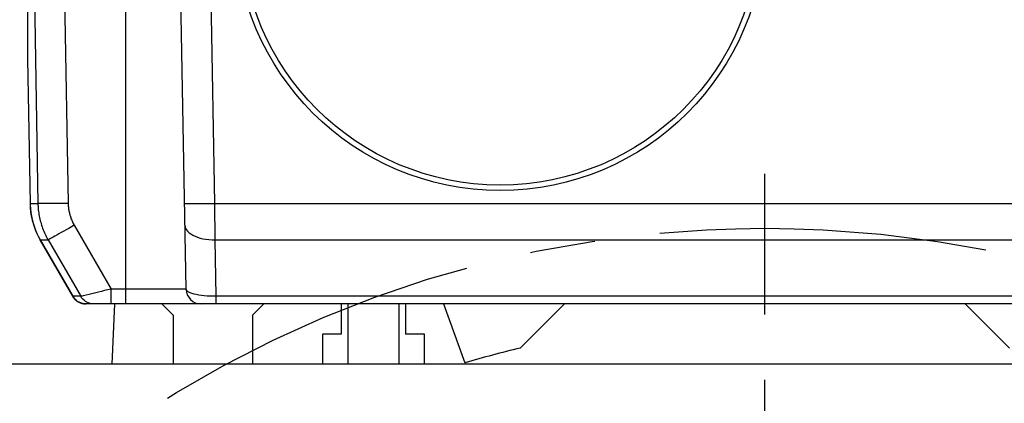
# Model space of a CAD drawing. Header units: millimetres. Extents: x 0 to 420, y 0 to 297.
# Tile 48 of 56: x 303 to 329, y 202 to 212. Entities that reach past the tile are written whole.
import ezdxf

# ---------------------------------------------------------------- set-up
doc = ezdxf.new("R2010")
doc.units = ezdxf.units.MM
doc.header["$LTSCALE"] = 23.1
doc.linetypes.add('CENTER', pattern=[0.6, 0.375, -0.075, 0.075, -0.075])
doc.layers.get('0').update_dxf_attribs({"linetype": 'CONTINUOUS'})
for name, color, linetype in [('AXIS', 7, 'CONTINUOUS'), ('COMPONENTS', 7, 'CONTINUOUS'), ('DIMENSION', 7, 'CONTINUOUS')]:
    doc.layers.add(name, color=color, linetype=linetype)
doc.styles.get("Standard").update_dxf_attribs({"font": 'arial.ttf'})
doc.dimstyles.new('DIMSTYLE_11', dxfattribs={"dimtxt": 3, "dimasz": 3, "dimexe": 0.18, "dimexo": 0.0625, "dimgap": 0.09, "dimtad": 1, "dimdec": 3, "dimlfac": 5, "dimdsep": 46, "dimtxsty": 'STANDARD', "dimblk": '_FILLED', "dimblk1": '_FILLED', "dimblk2": '_FILLED', "dimcen": 0.09, "dimadec": 0, "dimazin": 0, "dimtp": 0.5, "dimtm": 0.5, "dimtfac": 1, "dimtdec": 3, "dimtofl": 0, "dimtmove": 0, "dimatfit": 3, "dimldrblk": '_FILLED', "dimfxl": 1, "dimtolj": 1, "dimarcsym": 0})

# ---------------------------------------------------------------- blocks, each defined once
blk = doc.blocks.new('_FILLED')
at = {"color": 0, "linetype": 'BYBLOCK'}
blk.add_solid([(0, 0), (-1, 0.2), (-1, -0.2)], dxfattribs=at)
blk = doc.blocks.new('*D19')
at = {"layer": 'DIMENSION', "color": 2, "linetype": 'CONTINUOUS'}
for p, q in [((293.73, 236.59), (293.73, 250.989)), ((351.73, 231.205), (351.73, 250.989)), ((293.73, 248.989), (322.73, 248.989)), ((351.73, 248.989), (322.73, 248.989)), ((293.73, 224.81), (293.73, 232.146)), ((351.73, 227.795), (351.73, 229.755)), ((351.73, 209.183), (351.73, 226.8)), ((293.73, 209.314), (293.73, 222.506))]:
    blk.add_line(p, q, dxfattribs=at)
at = {"layer": 'DIMENSION', "color": 2, "linetype": 'CONTINUOUS', "xscale": 3, "yscale": 3, "zscale": 3, "rotation": 180}
blk.add_blockref('_FILLED', (293.73, 248.989), dxfattribs=at)
at = {"layer": 'DIMENSION', "color": 2, "linetype": 'CONTINUOUS', "xscale": 3, "yscale": 3, "zscale": 3}
blk.add_blockref('_FILLED', (351.73, 248.989), dxfattribs=at)
at = {"layer": 'DIMENSION', "color": 2, "linetype": 'CONTINUOUS', "insert": (322.73, 252.739), "char_height": 3, "width": 6.99257, "attachment_point": 2, "line_spacing_factor": 0.9}
blk.add_mtext('290', dxfattribs=at)
blk = doc.blocks.new('*D26')
at = {"layer": 'DIMENSION', "color": 2, "linetype": 'CONTINUOUS'}
for p, q in [((293.73, 236.59), (293.73, 250.989)), ((351.73, 231.205), (351.73, 250.989)), ((293.73, 248.989), (322.73, 248.989)), ((351.73, 248.989), (322.73, 248.989)), ((293.73, 224.81), (293.73, 232.146)), ((351.73, 227.795), (351.73, 229.755)), ((351.73, 209.183), (351.73, 226.8)), ((293.73, 209.314), (293.73, 222.506))]:
    blk.add_line(p, q, dxfattribs=at)
at = {"layer": 'DIMENSION', "color": 2, "linetype": 'CONTINUOUS', "xscale": 3, "yscale": 3, "zscale": 3, "rotation": 180}
blk.add_blockref('_FILLED', (293.73, 248.989), dxfattribs=at)
at = {"layer": 'DIMENSION', "color": 2, "linetype": 'CONTINUOUS', "xscale": 3, "yscale": 3, "zscale": 3}
blk.add_blockref('_FILLED', (351.73, 248.989), dxfattribs=at)
at = {"layer": 'DIMENSION', "color": 2, "linetype": 'CONTINUOUS', "insert": (322.73, 252.739), "char_height": 3, "width": 6.99257, "attachment_point": 2, "line_spacing_factor": 0.9}
blk.add_mtext('290', dxfattribs=at)

msp = doc.modelspace()

# ---------------------------------------------------------------- linework, layer by layer
at = {"layer": 'AXIS', "color": 2, "linetype": 'CENTER'}
msp.add_line((322.73009, 176.66412), (322.73009, 208.10328), dxfattribs=at)
msp.add_circle((322.73009, 176.66412), 30, dxfattribs=at)
at = {"layer": 'COMPONENTS', "color": 7, "linetype": 'CONTINUOUS'}
for p, q in [((303.23009, 223.52645), (303.23009, 211.14539)), ((307.42323, 205.05714), (307.15987, 220.14516)), ((303.29478, 219.51039), (303.50635, 207.32454)), ((303.23009, 211.14903), (303.29682, 207.32435)), ((303.56448, 206.35921), (304.42771, 204.86411)), ((303.77394, 206.35944), (304.63713, 204.86412)), ((340.68602, 204.66412), (304.77417, 204.66412)), ((305.53009, 204.66412), (305.46024, 203.06412)), ((307.08009, 204.36412), (306.78009, 204.66412)), ((309.48009, 204.66412), (309.18009, 204.36412)), ((311.53009, 204.66412), (311.53009, 203.86412)), ((311.70509, 204.66412), (311.70509, 203.06412)), ((313.05509, 204.66412), (313.05509, 203.06412)), ((313.23009, 204.66412), (313.23009, 203.86412)), ((314.23009, 204.66412), (314.79934, 203.10014)), ((316.26133, 203.49535), (317.43009, 204.66412)), ((328.03009, 204.66412), (329.19886, 203.49535)), ((307.08009, 204.36412), (307.08009, 203.06412)), ((309.18009, 204.36412), (309.18009, 203.06412)), ((311.03009, 203.86412), (311.03009, 203.06412)), ((311.53009, 203.86412), (311.03009, 203.86412)), ((313.73009, 203.86412), (313.23009, 203.86412)), ((313.73009, 203.06412), (313.73009, 203.86412)), ((342.98546, 203.06412), (302.47472, 203.06412))]:
    msp.add_line(p, q, dxfattribs=at)
at = {"layer": 'COMPONENTS', "color": 9, "linetype": 'CONTINUOUS'}
for p, q in [((308.18353, 207.32454), (307.95975, 220.14516)), ((304.09464, 219.51039), (304.30621, 207.32454)), ((305.83009, 204.66412), (305.83009, 218.26412)), ((303.29682, 207.32452), (303.29685, 207.32445)), ((303.29685, 207.32454), (303.50635, 207.32454)), ((308.19364, 206.35944), (308.18353, 207.32454)), ((308.18353, 207.32454), (337.27665, 207.32454)), ((304.46675, 206.74548), (305.44137, 205.05714)), ((303.51105, 206.45831), (303.56453, 206.35937)), ((303.56442, 206.35932), (303.56446, 206.35931)), ((303.56453, 206.35937), (303.77394, 206.35944)), ((304.42779, 204.86414), (303.56453, 206.35937)), ((308.21974, 204.86412), (308.19364, 206.35944)), ((308.19364, 206.35944), (337.26655, 206.35944)), ((305.03386, 204.95722), (304.89849, 204.92434)), ((305.44137, 204.66412), (305.44137, 205.05714)), ((307.42323, 205.05714), (305.44137, 205.05714)), ((304.63713, 204.86412), (304.42779, 204.86414)), ((304.45335, 204.82527), (304.42779, 204.86413)), ((304.48324, 204.78964), (304.45335, 204.82527)), ((308.21974, 204.66412), (308.21974, 204.86412)), ((337.24044, 204.86412), (308.21974, 204.86412))]:
    msp.add_line(p, q, dxfattribs=at)
for points in [[(303.29685, 207.32454), (303.30197, 207.21218), (303.3134, 207.10029), (303.33111, 206.98922), (303.35502, 206.87933), (303.38508, 206.77094), (303.42119, 206.66443), (303.46322, 206.5601), (303.51105, 206.45831)], [(304.30621, 207.32454), (304.2229, 207.32317), (304.1405, 207.32196), (304.05989, 207.32094), (303.98197, 207.32011), (303.90758, 207.31947), (303.83752, 207.31905), (303.77255, 207.31884), (303.7134, 207.31884), (303.66069, 207.31905), (303.615, 207.31947), (303.57684, 207.32011), (303.5466, 207.32094), (303.52463, 207.32196), (303.51117, 207.32317), (303.50635, 207.32454)], [(304.30621, 207.32454), (304.30693, 207.29901), (304.30819, 207.27357), (304.30997, 207.24821), (304.31229, 207.22294), (304.31515, 207.19775), (304.31852, 207.17267), (304.32242, 207.1477), (304.32685, 207.12283), (304.33179, 207.09809), (304.33724, 207.07348), (304.34321, 207.04899), (304.34969, 207.02465), (304.35667, 207.00045), (304.36417, 206.97639), (304.37217, 206.95249), (304.38067, 206.92876), (304.38968, 206.90519), (304.39919, 206.8818), (304.4092, 206.85858), (304.41972, 206.83556), (304.43073, 206.81273), (304.44224, 206.79011), (304.45424, 206.76769), (304.46675, 206.74548)], [(307.38366, 207.32454), (307.38806, 207.32315), (307.40118, 207.32194), (307.42286, 207.32091), (307.45288, 207.32007), (307.4909, 207.31943), (307.5365, 207.319), (307.5892, 207.31878), (307.6484, 207.31878), (307.71346, 207.319), (307.78367, 207.31943), (307.85825, 207.32007), (307.9364, 207.32091), (308.01726, 207.32194), (308.09994, 207.32315), (308.18353, 207.32454)], [(304.46675, 206.74548), (304.39494, 206.70411), (304.3239, 206.66334), (304.2544, 206.62361), (304.18719, 206.58533), (304.12298, 206.54894), (304.06249, 206.51481), (304.00634, 206.48331), (303.95516, 206.45479), (303.90948, 206.42955), (303.86981, 206.40787), (303.83657, 206.38997), (303.81011, 206.37605), (303.79073, 206.36626), (303.77863, 206.3607), (303.77394, 206.35944)], [(307.39376, 206.74548), (307.39882, 206.70399), (307.41249, 206.66309), (307.43463, 206.62324), (307.46499, 206.58487), (307.50324, 206.54839), (307.54897, 206.5142), (307.60169, 206.48266), (307.66082, 206.45412), (307.72573, 206.42889), (307.7957, 206.40724), (307.86999, 206.38941), (307.94778, 206.37558), (308.02824, 206.36592), (308.11049, 206.36052), (308.19364, 206.35944)], [(305.44137, 205.05714), (305.35536, 205.03633), (305.27084, 205.01544), (305.18863, 204.99495), (305.10934, 204.97546), (305.03386, 204.95722)], [(308.21974, 204.86412), (308.13856, 204.86454), (308.05805, 204.8671), (307.97906, 204.87177), (307.90248, 204.87843), (307.82907, 204.88701), (307.75951, 204.89762), (307.69457, 204.91), (307.63506, 204.92401), (307.58167, 204.93977), (307.53506, 204.95694), (307.49589, 204.97522), (307.46475, 204.99476), (307.44206, 205.01532), (307.42815, 205.03626), (307.42323, 205.05714)], [(304.77417, 204.66412), (304.72773, 204.66683), (304.68192, 204.67491), (304.63737, 204.68826), (304.59466, 204.70668), (304.55438, 204.72994), (304.51707, 204.75772), (304.48324, 204.78964)], [(304.89849, 204.92434), (304.74306, 204.88733), (304.70585, 204.8787), (304.67647, 204.872), (304.65515, 204.86727), (304.64201, 204.86463), (304.63713, 204.86412)], [(304.98354, 204.66412), (304.9371, 204.66683), (304.89129, 204.6749), (304.84673, 204.68824), (304.80402, 204.70667), (304.76374, 204.72993), (304.72643, 204.7577), (304.69259, 204.78962), (304.66269, 204.82526), (304.63713, 204.86412)]]:
    msp.add_lwpolyline(points, dxfattribs=at)
at = {"layer": 'COMPONENTS', "color": 7, "linetype": 'CONTINUOUS'}
for points in [[(303.29685, 207.32435), (303.29748, 207.29825), (303.30623, 207.16271), (303.32416, 207.02807), (303.35119, 206.89496), (303.38718, 206.76399), (303.43199, 206.63577), (303.48539, 206.51089), (303.54715, 206.38991), (303.56451, 206.35923)], [(303.50635, 207.32454), (303.50754, 207.28201), (303.50963, 207.2396), (303.51262, 207.19731), (303.51649, 207.15518), (303.52124, 207.11321), (303.52688, 207.07141), (303.53338, 207.02978), (303.54075, 206.98835), (303.54899, 206.94711), (303.55808, 206.90608), (303.56803, 206.86528), (303.57883, 206.8247), (303.59048, 206.78436), (303.60297, 206.74427), (303.6163, 206.70444), (303.63048, 206.66488), (303.6455, 206.62561), (303.66135, 206.58662), (303.67804, 206.54793), (303.69555, 206.50956), (303.71391, 206.47151), (303.73309, 206.43379), (303.7531, 206.39643), (303.77394, 206.35944)]]:
    msp.add_lwpolyline(points, dxfattribs=at)
msp.add_circle((315.73009, 214.66412), 7, dxfattribs=at)
at = {"layer": 'COMPONENTS', "color": 9, "linetype": 'CONTINUOUS'}
msp.add_circle((315.73009, 214.66412), 6.85431, dxfattribs=at)
at = {"layer": 'COMPONENTS', "color": 7, "linetype": 'CONTINUOUS'}
for centre, radius, start, end in [((307.82317, 205.06412), 0.4, 181, 270), ((304.77412, 205.06412), 0.4, 210.001074, 270.000001), ((322.73009, 176.66412), 27.6, 103.554821, 106.699148)]:
    msp.add_arc(centre, radius, start, end, dxfattribs=at)

# ---------------------------------------------------------------- dimensions: what is measured, and where the dimension line sits
at = {"layer": 'DIMENSION', "color": 2, "linetype": 'CONTINUOUS'}
for picture in ['*D19', '*D26']:
    dim = msp.add_linear_dim(base=(351.73009, 248.98905), p1=(293.73009, 209.31382), p2=(351.73009, 209.18315), dimstyle='DIMSTYLE_11', dxfattribs=at)
    dim.commit()
    dim.dimension.update_dxf_attribs({"geometry": picture, "text_midpoint": (319.23381, 251.23905), "dimtype": 160})

doc.saveas('drawing.dxf')
